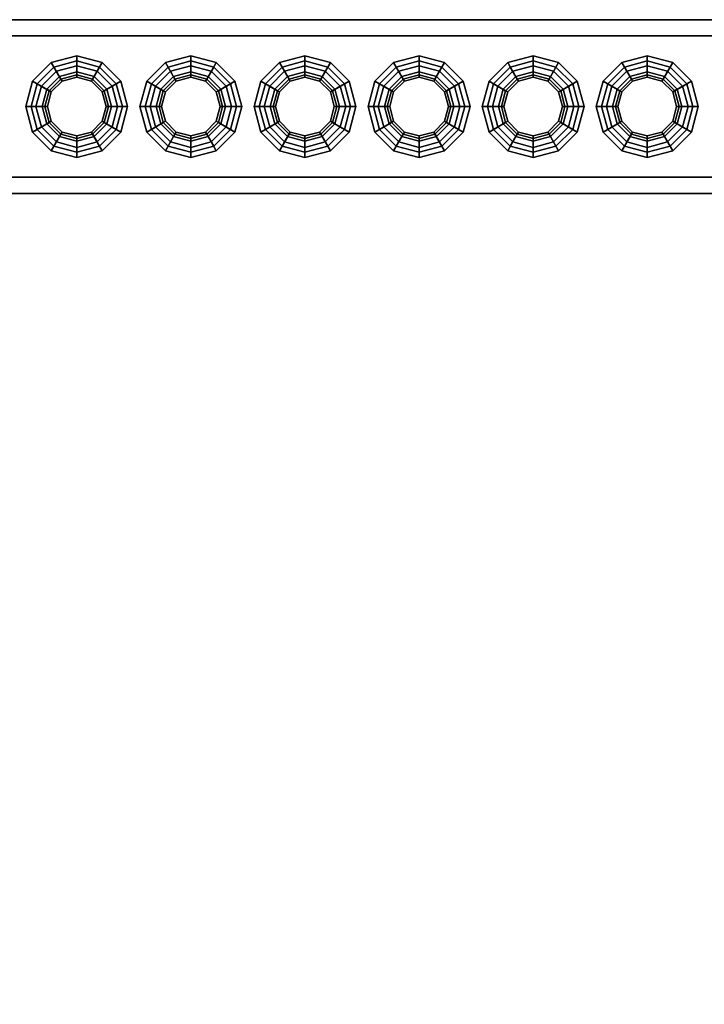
# Model space of a CAD drawing. Header units: metres. Extents: x -2 to 38, y -14 to 35.9.
# Tile 36 of 39: x 21.8 to 23, y 32.2 to 34. Entities that reach past the tile are written whole.
import ezdxf

# ---------------------------------------------------------------- set-up
doc = ezdxf.new("R2010")
doc.units = ezdxf.units.M
for name, color, linetype in [('GRANITE', 8, 'Continuous'), ('RUSTIC', 8, 'Continuous'), ('STUCCO', 8, 'Continuous')]:
    doc.layers.add(name, color=color, linetype=linetype)

msp = doc.modelspace()

# ---------------------------------------------------------------- linework, layer by layer
at = {"layer": 'GRANITE'}
for points in [[(10, 30), (10, 34), (26, 34), (26, 30)], [(10, 30), (26, 30), (26, 34), (10, 34)]]:
    msp.add_lwpolyline(points, close=True, dxfattribs=at)
at = {"layer": 'RUSTIC'}
for points in [[(10, 30), (10, 34), (26, 34), (26, 30)], [(10, 30), (26, 30), (26, 34), (10, 34)]]:
    msp.add_lwpolyline(points, close=True, dxfattribs=at)
at = {"layer": 'STUCCO'}
for points in [[(20, 33.71), (20, 34.03), (25.9, 34.03), (25.9, 33.71)], [(20, 33.71), (25.9, 33.71), (25.9, 34.03), (20, 34.03)], [(20, 33.74), (20, 34), (25.9, 34), (25.9, 33.74)], [(20, 33.74), (25.9, 33.74), (25.9, 34), (20, 34)], [(21.88, 33.9285), (21.8508, 33.9207), (21.8331, 33.9512), (21.88, 33.9637)], [(21.88, 33.9637), (21.8331, 33.9512), (21.838, 33.9427), (21.88, 33.954)], [(21.9093, 33.9207), (21.88, 33.9285), (21.88, 33.9637), (21.9269, 33.9512)], [(21.9269, 33.9512), (21.88, 33.9637), (21.88, 33.954), (21.922, 33.9427)], [(22.09, 33.9285), (22.0607, 33.9207), (22.0431, 33.9512), (22.09, 33.9637)], [(22.09, 33.9637), (22.0431, 33.9512), (22.048, 33.9427), (22.09, 33.954)], [(22.1193, 33.9207), (22.09, 33.9285), (22.09, 33.9637), (22.1369, 33.9512)], [(22.1369, 33.9512), (22.09, 33.9637), (22.09, 33.954), (22.132, 33.9427)], [(22.3, 33.9285), (22.2707, 33.9207), (22.2531, 33.9512), (22.3, 33.9637)], [(22.3, 33.9637), (22.2531, 33.9512), (22.258, 33.9427), (22.3, 33.954)], [(22.3292, 33.9207), (22.3, 33.9285), (22.3, 33.9637), (22.3469, 33.9512)], [(22.3469, 33.9512), (22.3, 33.9637), (22.3, 33.954), (22.342, 33.9427)], [(22.51, 33.9285), (22.4808, 33.9207), (22.4631, 33.9512), (22.51, 33.9637)], [(22.51, 33.9637), (22.4631, 33.9512), (22.468, 33.9427), (22.51, 33.954)], [(22.5392, 33.9207), (22.51, 33.9285), (22.51, 33.9637), (22.5569, 33.9512)], [(22.5569, 33.9512), (22.51, 33.9637), (22.51, 33.954), (22.552, 33.9427)], [(22.72, 33.9285), (22.6908, 33.9207), (22.6731, 33.9512), (22.72, 33.9637)], [(22.72, 33.9637), (22.6731, 33.9512), (22.678, 33.9427), (22.72, 33.954)], [(22.7492, 33.9207), (22.72, 33.9285), (22.72, 33.9637), (22.7669, 33.9512)], [(22.7669, 33.9512), (22.72, 33.9637), (22.72, 33.954), (22.762, 33.9427)], [(22.93, 33.9285), (22.9007, 33.9207), (22.8831, 33.9512), (22.93, 33.9637)], [(22.93, 33.9637), (22.8831, 33.9512), (22.888, 33.9427), (22.93, 33.954)], [(22.9593, 33.9207), (22.93, 33.9285), (22.93, 33.9637), (22.9769, 33.9512)], [(22.9769, 33.9512), (22.93, 33.9637), (22.93, 33.954), (22.972, 33.9427)], [(21.8508, 33.9207), (21.8293, 33.8993), (21.7988, 33.9169), (21.8331, 33.9512)], [(21.8331, 33.9512), (21.7988, 33.9169), (21.8072, 33.912), (21.838, 33.9427)], [(21.9449, 33.8325), (21.9175, 33.8051), (21.88, 33.795), (21.8425, 33.8051), (21.815, 33.8325), (21.805, 33.87), (21.815, 33.9075), (21.8425, 33.935), (21.88, 33.945), (21.9175, 33.935), (21.9449, 33.9075), (21.955, 33.87)], [(21.88, 33.954), (21.838, 33.9427), (21.8508, 33.9207), (21.88, 33.9285)], [(21.88, 33.945), (21.8425, 33.935), (21.8508, 33.9207), (21.88, 33.9285)], [(21.922, 33.9427), (21.88, 33.954), (21.88, 33.9285), (21.9093, 33.9207)], [(21.9175, 33.935), (21.88, 33.945), (21.88, 33.9285), (21.9093, 33.9207)], [(21.9307, 33.8993), (21.9093, 33.9207), (21.9269, 33.9512), (21.9612, 33.9169)], [(21.9612, 33.9169), (21.9269, 33.9512), (21.922, 33.9427), (21.9528, 33.912)], [(22.0607, 33.9207), (22.0393, 33.8993), (22.0088, 33.9169), (22.0431, 33.9512)], [(22.0431, 33.9512), (22.0088, 33.9169), (22.0173, 33.912), (22.048, 33.9427)], [(22.1549, 33.8325), (22.1275, 33.8051), (22.09, 33.795), (22.0525, 33.8051), (22.0251, 33.8325), (22.015, 33.87), (22.0251, 33.9075), (22.0525, 33.935), (22.09, 33.945), (22.1275, 33.935), (22.1549, 33.9075), (22.165, 33.87)], [(22.09, 33.954), (22.048, 33.9427), (22.0607, 33.9207), (22.09, 33.9285)], [(22.09, 33.945), (22.0525, 33.935), (22.0607, 33.9207), (22.09, 33.9285)], [(22.132, 33.9427), (22.09, 33.954), (22.09, 33.9285), (22.1193, 33.9207)], [(22.1275, 33.935), (22.09, 33.945), (22.09, 33.9285), (22.1193, 33.9207)], [(22.1407, 33.8993), (22.1193, 33.9207), (22.1369, 33.9512), (22.1712, 33.9169)], [(22.1712, 33.9169), (22.1369, 33.9512), (22.132, 33.9427), (22.1627, 33.912)], [(22.2707, 33.9207), (22.2493, 33.8993), (22.2188, 33.9169), (22.2531, 33.9512)], [(22.2531, 33.9512), (22.2188, 33.9169), (22.2273, 33.912), (22.258, 33.9427)], [(22.365, 33.8325), (22.3375, 33.8051), (22.3, 33.795), (22.2625, 33.8051), (22.2351, 33.8325), (22.225, 33.87), (22.2351, 33.9075), (22.2625, 33.935), (22.3, 33.945), (22.3375, 33.935), (22.365, 33.9075), (22.375, 33.87)], [(22.3, 33.954), (22.258, 33.9427), (22.2707, 33.9207), (22.3, 33.9285)], [(22.3, 33.945), (22.2625, 33.935), (22.2707, 33.9207), (22.3, 33.9285)], [(22.342, 33.9427), (22.3, 33.954), (22.3, 33.9285), (22.3292, 33.9207)], [(22.3375, 33.935), (22.3, 33.945), (22.3, 33.9285), (22.3292, 33.9207)], [(22.3507, 33.8993), (22.3292, 33.9207), (22.3469, 33.9512), (22.3812, 33.9169)], [(22.3812, 33.9169), (22.3469, 33.9512), (22.342, 33.9427), (22.3727, 33.912)], [(22.4808, 33.9207), (22.4593, 33.8993), (22.4288, 33.9169), (22.4631, 33.9512)], [(22.4631, 33.9512), (22.4288, 33.9169), (22.4372, 33.912), (22.468, 33.9427)], [(22.575, 33.8325), (22.5475, 33.8051), (22.51, 33.795), (22.4725, 33.8051), (22.445, 33.8325), (22.435, 33.87), (22.445, 33.9075), (22.4725, 33.935), (22.51, 33.945), (22.5475, 33.935), (22.575, 33.9075), (22.585, 33.87)], [(22.51, 33.954), (22.468, 33.9427), (22.4808, 33.9207), (22.51, 33.9285)], [(22.51, 33.945), (22.4725, 33.935), (22.4808, 33.9207), (22.51, 33.9285)], [(22.552, 33.9427), (22.51, 33.954), (22.51, 33.9285), (22.5392, 33.9207)], [(22.5475, 33.935), (22.51, 33.945), (22.51, 33.9285), (22.5392, 33.9207)], [(22.5607, 33.8993), (22.5392, 33.9207), (22.5569, 33.9512), (22.5912, 33.9169)], [(22.5912, 33.9169), (22.5569, 33.9512), (22.552, 33.9427), (22.5828, 33.912)], [(22.6908, 33.9207), (22.6693, 33.8993), (22.6388, 33.9169), (22.6731, 33.9512)], [(22.6731, 33.9512), (22.6388, 33.9169), (22.6472, 33.912), (22.678, 33.9427)], [(22.7849, 33.8325), (22.7575, 33.8051), (22.72, 33.795), (22.6825, 33.8051), (22.655, 33.8325), (22.645, 33.87), (22.655, 33.9075), (22.6825, 33.935), (22.72, 33.945), (22.7575, 33.935), (22.7849, 33.9075), (22.795, 33.87)], [(22.72, 33.954), (22.678, 33.9427), (22.6908, 33.9207), (22.72, 33.9285)], [(22.72, 33.945), (22.6825, 33.935), (22.6908, 33.9207), (22.72, 33.9285)], [(22.762, 33.9427), (22.72, 33.954), (22.72, 33.9285), (22.7492, 33.9207)], [(22.7575, 33.935), (22.72, 33.945), (22.72, 33.9285), (22.7492, 33.9207)], [(22.7707, 33.8993), (22.7492, 33.9207), (22.7669, 33.9512), (22.8012, 33.9169)], [(22.8012, 33.9169), (22.7669, 33.9512), (22.762, 33.9427), (22.7928, 33.912)], [(22.9007, 33.9207), (22.8793, 33.8993), (22.8488, 33.9169), (22.8831, 33.9512)], [(22.8831, 33.9512), (22.8488, 33.9169), (22.8573, 33.912), (22.888, 33.9427)], [(22.9949, 33.8325), (22.9675, 33.8051), (22.93, 33.795), (22.8925, 33.8051), (22.8651, 33.8325), (22.855, 33.87), (22.8651, 33.9075), (22.8925, 33.935), (22.93, 33.945), (22.9675, 33.935), (22.9949, 33.9075), (23.005, 33.87)], [(22.93, 33.954), (22.888, 33.9427), (22.9007, 33.9207), (22.93, 33.9285)], [(22.93, 33.945), (22.8925, 33.935), (22.9007, 33.9207), (22.93, 33.9285)], [(22.972, 33.9427), (22.93, 33.954), (22.93, 33.9285), (22.9593, 33.9207)], [(22.9675, 33.935), (22.93, 33.945), (22.93, 33.9285), (22.9593, 33.9207)], [(22.9807, 33.8993), (22.9593, 33.9207), (22.9769, 33.9512), (23.0112, 33.9169)], [(23.0112, 33.9169), (22.9769, 33.9512), (22.972, 33.9427), (23.0027, 33.912)], [(21.838, 33.9427), (21.8072, 33.912), (21.8293, 33.8993), (21.8508, 33.9207)], [(21.8425, 33.935), (21.815, 33.9075), (21.8293, 33.8993), (21.8508, 33.9207)], [(21.9438, 33.87), (21.9352, 33.9019), (21.9119, 33.9252), (21.88, 33.9338), (21.8481, 33.9252), (21.8248, 33.9019), (21.8163, 33.87), (21.8248, 33.8381), (21.8481, 33.8148), (21.88, 33.8062), (21.9119, 33.8148), (21.9352, 33.8381)], [(21.88, 33.924), (21.853, 33.9168), (21.8481, 33.9252), (21.88, 33.9338)], [(21.88, 33.9285), (21.8508, 33.9207), (21.853, 33.9168), (21.88, 33.924)], [(21.907, 33.9168), (21.88, 33.924), (21.88, 33.9338), (21.9119, 33.9252)], [(21.9093, 33.9207), (21.88, 33.9285), (21.88, 33.924), (21.907, 33.9168)], [(21.9528, 33.912), (21.922, 33.9427), (21.9093, 33.9207), (21.9307, 33.8993)], [(21.9449, 33.9075), (21.9175, 33.935), (21.9093, 33.9207), (21.9307, 33.8993)], [(22.048, 33.9427), (22.0173, 33.912), (22.0393, 33.8993), (22.0607, 33.9207)], [(22.0525, 33.935), (22.0251, 33.9075), (22.0393, 33.8993), (22.0607, 33.9207)], [(22.1537, 33.87), (22.1452, 33.9019), (22.1219, 33.9252), (22.09, 33.9338), (22.0581, 33.9252), (22.0348, 33.9019), (22.0263, 33.87), (22.0348, 33.8381), (22.0581, 33.8148), (22.09, 33.8062), (22.1219, 33.8148), (22.1452, 33.8381)], [(22.09, 33.924), (22.063, 33.9168), (22.0581, 33.9252), (22.09, 33.9338)], [(22.09, 33.9285), (22.0607, 33.9207), (22.063, 33.9168), (22.09, 33.924)], [(22.117, 33.9168), (22.09, 33.924), (22.09, 33.9338), (22.1219, 33.9252)], [(22.1193, 33.9207), (22.09, 33.9285), (22.09, 33.924), (22.117, 33.9168)], [(22.1627, 33.912), (22.132, 33.9427), (22.1193, 33.9207), (22.1407, 33.8993)], [(22.1549, 33.9075), (22.1275, 33.935), (22.1193, 33.9207), (22.1407, 33.8993)], [(22.258, 33.9427), (22.2273, 33.912), (22.2493, 33.8993), (22.2707, 33.9207)], [(22.2625, 33.935), (22.2351, 33.9075), (22.2493, 33.8993), (22.2707, 33.9207)], [(22.3637, 33.87), (22.3552, 33.9019), (22.3319, 33.9252), (22.3, 33.9338), (22.2681, 33.9252), (22.2448, 33.9019), (22.2362, 33.87), (22.2448, 33.8381), (22.2681, 33.8148), (22.3, 33.8062), (22.3319, 33.8148), (22.3552, 33.8381)], [(22.3, 33.924), (22.273, 33.9168), (22.2681, 33.9252), (22.3, 33.9338)], [(22.3, 33.9285), (22.2707, 33.9207), (22.273, 33.9168), (22.3, 33.924)], [(22.327, 33.9168), (22.3, 33.924), (22.3, 33.9338), (22.3319, 33.9252)], [(22.3292, 33.9207), (22.3, 33.9285), (22.3, 33.924), (22.327, 33.9168)], [(22.3727, 33.912), (22.342, 33.9427), (22.3292, 33.9207), (22.3507, 33.8993)], [(22.365, 33.9075), (22.3375, 33.935), (22.3292, 33.9207), (22.3507, 33.8993)], [(22.468, 33.9427), (22.4372, 33.912), (22.4593, 33.8993), (22.4808, 33.9207)], [(22.4725, 33.935), (22.445, 33.9075), (22.4593, 33.8993), (22.4808, 33.9207)], [(22.5738, 33.87), (22.5652, 33.9019), (22.5419, 33.9252), (22.51, 33.9338), (22.4781, 33.9252), (22.4548, 33.9019), (22.4462, 33.87), (22.4548, 33.8381), (22.4781, 33.8148), (22.51, 33.8062), (22.5419, 33.8148), (22.5652, 33.8381)], [(22.51, 33.924), (22.483, 33.9168), (22.4781, 33.9252), (22.51, 33.9338)], [(22.51, 33.9285), (22.4808, 33.9207), (22.483, 33.9168), (22.51, 33.924)], [(22.537, 33.9168), (22.51, 33.924), (22.51, 33.9338), (22.5419, 33.9252)], [(22.5392, 33.9207), (22.51, 33.9285), (22.51, 33.924), (22.537, 33.9168)], [(22.5828, 33.912), (22.552, 33.9427), (22.5392, 33.9207), (22.5607, 33.8993)], [(22.575, 33.9075), (22.5475, 33.935), (22.5392, 33.9207), (22.5607, 33.8993)], [(22.678, 33.9427), (22.6472, 33.912), (22.6693, 33.8993), (22.6908, 33.9207)], [(22.6825, 33.935), (22.655, 33.9075), (22.6693, 33.8993), (22.6908, 33.9207)], [(22.7838, 33.87), (22.7752, 33.9019), (22.7519, 33.9252), (22.72, 33.9338), (22.6881, 33.9252), (22.6648, 33.9019), (22.6562, 33.87), (22.6648, 33.8381), (22.6881, 33.8148), (22.72, 33.8062), (22.7519, 33.8148), (22.7752, 33.8381)], [(22.72, 33.924), (22.693, 33.9168), (22.6881, 33.9252), (22.72, 33.9338)], [(22.72, 33.9285), (22.6908, 33.9207), (22.693, 33.9168), (22.72, 33.924)], [(22.747, 33.9168), (22.72, 33.924), (22.72, 33.9338), (22.7519, 33.9252)], [(22.7492, 33.9207), (22.72, 33.9285), (22.72, 33.924), (22.747, 33.9168)], [(22.7928, 33.912), (22.762, 33.9427), (22.7492, 33.9207), (22.7707, 33.8993)], [(22.7849, 33.9075), (22.7575, 33.935), (22.7492, 33.9207), (22.7707, 33.8993)], [(22.888, 33.9427), (22.8573, 33.912), (22.8793, 33.8993), (22.9007, 33.9207)], [(22.8925, 33.935), (22.8651, 33.9075), (22.8793, 33.8993), (22.9007, 33.9207)], [(22.9937, 33.87), (22.9852, 33.9019), (22.9619, 33.9252), (22.93, 33.9338), (22.8981, 33.9252), (22.8748, 33.9019), (22.8663, 33.87), (22.8748, 33.8381), (22.8981, 33.8148), (22.93, 33.8062), (22.9619, 33.8148), (22.9852, 33.8381)], [(22.93, 33.924), (22.903, 33.9168), (22.8981, 33.9252), (22.93, 33.9338)], [(22.93, 33.9285), (22.9007, 33.9207), (22.903, 33.9168), (22.93, 33.924)], [(22.957, 33.9168), (22.93, 33.924), (22.93, 33.9338), (22.9619, 33.9252)], [(22.9593, 33.9207), (22.93, 33.9285), (22.93, 33.924), (22.957, 33.9168)], [(23.0027, 33.912), (22.972, 33.9427), (22.9593, 33.9207), (22.9807, 33.8993)], [(22.9949, 33.9075), (22.9675, 33.935), (22.9593, 33.9207), (22.9807, 33.8993)], [(21.8293, 33.8993), (21.8215, 33.87), (21.7862, 33.87), (21.7988, 33.9169)], [(21.7988, 33.9169), (21.7862, 33.87), (21.796, 33.87), (21.8072, 33.912)], [(21.8072, 33.912), (21.796, 33.87), (21.8215, 33.87), (21.8293, 33.8993)], [(21.853, 33.9168), (21.8332, 33.897), (21.8248, 33.9019), (21.8481, 33.9252)], [(21.8508, 33.9207), (21.8293, 33.8993), (21.8332, 33.897), (21.853, 33.9168)], [(21.9268, 33.897), (21.907, 33.9168), (21.9119, 33.9252), (21.9352, 33.9019)], [(21.9307, 33.8993), (21.9093, 33.9207), (21.907, 33.9168), (21.9268, 33.897)], [(21.9385, 33.87), (21.9307, 33.8993), (21.9612, 33.9169), (21.9737, 33.87)], [(21.964, 33.87), (21.9528, 33.912), (21.9307, 33.8993), (21.9385, 33.87)], [(21.9737, 33.87), (21.9612, 33.9169), (21.9528, 33.912), (21.964, 33.87)], [(22.0393, 33.8993), (22.0315, 33.87), (21.9962, 33.87), (22.0088, 33.9169)], [(22.0088, 33.9169), (21.9962, 33.87), (22.006, 33.87), (22.0173, 33.912)], [(22.0173, 33.912), (22.006, 33.87), (22.0315, 33.87), (22.0393, 33.8993)], [(22.063, 33.9168), (22.0432, 33.897), (22.0348, 33.9019), (22.0581, 33.9252)], [(22.0607, 33.9207), (22.0393, 33.8993), (22.0432, 33.897), (22.063, 33.9168)], [(22.1368, 33.897), (22.117, 33.9168), (22.1219, 33.9252), (22.1452, 33.9019)], [(22.1407, 33.8993), (22.1193, 33.9207), (22.117, 33.9168), (22.1368, 33.897)], [(22.1485, 33.87), (22.1407, 33.8993), (22.1712, 33.9169), (22.1837, 33.87)], [(22.174, 33.87), (22.1627, 33.912), (22.1407, 33.8993), (22.1485, 33.87)], [(22.1837, 33.87), (22.1712, 33.9169), (22.1627, 33.912), (22.174, 33.87)], [(22.2493, 33.8993), (22.2415, 33.87), (22.2063, 33.87), (22.2188, 33.9169)], [(22.2188, 33.9169), (22.2063, 33.87), (22.216, 33.87), (22.2273, 33.912)], [(22.2273, 33.912), (22.216, 33.87), (22.2415, 33.87), (22.2493, 33.8993)], [(22.273, 33.9168), (22.2532, 33.897), (22.2448, 33.9019), (22.2681, 33.9252)], [(22.2707, 33.9207), (22.2493, 33.8993), (22.2532, 33.897), (22.273, 33.9168)], [(22.3468, 33.897), (22.327, 33.9168), (22.3319, 33.9252), (22.3552, 33.9019)], [(22.3507, 33.8993), (22.3292, 33.9207), (22.327, 33.9168), (22.3468, 33.897)], [(22.3585, 33.87), (22.3507, 33.8993), (22.3812, 33.9169), (22.3938, 33.87)], [(22.384, 33.87), (22.3727, 33.912), (22.3507, 33.8993), (22.3585, 33.87)], [(22.3938, 33.87), (22.3812, 33.9169), (22.3727, 33.912), (22.384, 33.87)], [(22.4593, 33.8993), (22.4515, 33.87), (22.4163, 33.87), (22.4288, 33.9169)], [(22.4288, 33.9169), (22.4163, 33.87), (22.426, 33.87), (22.4372, 33.912)], [(22.4372, 33.912), (22.426, 33.87), (22.4515, 33.87), (22.4593, 33.8993)], [(22.483, 33.9168), (22.4632, 33.897), (22.4548, 33.9019), (22.4781, 33.9252)], [(22.4808, 33.9207), (22.4593, 33.8993), (22.4632, 33.897), (22.483, 33.9168)], [(22.5568, 33.897), (22.537, 33.9168), (22.5419, 33.9252), (22.5652, 33.9019)], [(22.5607, 33.8993), (22.5392, 33.9207), (22.537, 33.9168), (22.5568, 33.897)], [(22.5685, 33.87), (22.5607, 33.8993), (22.5912, 33.9169), (22.6038, 33.87)], [(22.594, 33.87), (22.5828, 33.912), (22.5607, 33.8993), (22.5685, 33.87)], [(22.6038, 33.87), (22.5912, 33.9169), (22.5828, 33.912), (22.594, 33.87)], [(22.6693, 33.8993), (22.6615, 33.87), (22.6262, 33.87), (22.6388, 33.9169)], [(22.6388, 33.9169), (22.6262, 33.87), (22.636, 33.87), (22.6472, 33.912)], [(22.6472, 33.912), (22.636, 33.87), (22.6615, 33.87), (22.6693, 33.8993)], [(22.693, 33.9168), (22.6732, 33.897), (22.6648, 33.9019), (22.6881, 33.9252)], [(22.6908, 33.9207), (22.6693, 33.8993), (22.6732, 33.897), (22.693, 33.9168)], [(22.7668, 33.897), (22.747, 33.9168), (22.7519, 33.9252), (22.7752, 33.9019)], [(22.7707, 33.8993), (22.7492, 33.9207), (22.747, 33.9168), (22.7668, 33.897)], [(22.7785, 33.87), (22.7707, 33.8993), (22.8012, 33.9169), (22.8137, 33.87)], [(22.804, 33.87), (22.7928, 33.912), (22.7707, 33.8993), (22.7785, 33.87)], [(22.8137, 33.87), (22.8012, 33.9169), (22.7928, 33.912), (22.804, 33.87)], [(22.8793, 33.8993), (22.8715, 33.87), (22.8362, 33.87), (22.8488, 33.9169)], [(22.8488, 33.9169), (22.8362, 33.87), (22.846, 33.87), (22.8573, 33.912)], [(22.8573, 33.912), (22.846, 33.87), (22.8715, 33.87), (22.8793, 33.8993)], [(22.903, 33.9168), (22.8832, 33.897), (22.8748, 33.9019), (22.8981, 33.9252)], [(22.9007, 33.9207), (22.8793, 33.8993), (22.8832, 33.897), (22.903, 33.9168)], [(22.9768, 33.897), (22.957, 33.9168), (22.9619, 33.9252), (22.9852, 33.9019)], [(22.9807, 33.8993), (22.9593, 33.9207), (22.957, 33.9168), (22.9768, 33.897)], [(22.9885, 33.87), (22.9807, 33.8993), (23.0112, 33.9169), (23.0237, 33.87)], [(23.014, 33.87), (23.0027, 33.912), (22.9807, 33.8993), (22.9885, 33.87)], [(23.0237, 33.87), (23.0112, 33.9169), (23.0027, 33.912), (23.014, 33.87)], [(21.815, 33.9075), (21.805, 33.87), (21.8215, 33.87), (21.8293, 33.8993)], [(21.8332, 33.897), (21.826, 33.87), (21.8163, 33.87), (21.8248, 33.9019)], [(21.8293, 33.8993), (21.8215, 33.87), (21.826, 33.87), (21.8332, 33.897)], [(21.934, 33.87), (21.9268, 33.897), (21.9352, 33.9019), (21.9438, 33.87)], [(21.9385, 33.87), (21.9307, 33.8993), (21.9268, 33.897), (21.934, 33.87)], [(21.955, 33.87), (21.9449, 33.9075), (21.9307, 33.8993), (21.9385, 33.87)], [(22.0251, 33.9075), (22.015, 33.87), (22.0315, 33.87), (22.0393, 33.8993)], [(22.0432, 33.897), (22.036, 33.87), (22.0263, 33.87), (22.0348, 33.9019)], [(22.0393, 33.8993), (22.0315, 33.87), (22.036, 33.87), (22.0432, 33.897)], [(22.144, 33.87), (22.1368, 33.897), (22.1452, 33.9019), (22.1537, 33.87)], [(22.1485, 33.87), (22.1407, 33.8993), (22.1368, 33.897), (22.144, 33.87)], [(22.165, 33.87), (22.1549, 33.9075), (22.1407, 33.8993), (22.1485, 33.87)], [(22.2351, 33.9075), (22.225, 33.87), (22.2415, 33.87), (22.2493, 33.8993)], [(22.2532, 33.897), (22.246, 33.87), (22.2362, 33.87), (22.2448, 33.9019)], [(22.2493, 33.8993), (22.2415, 33.87), (22.246, 33.87), (22.2532, 33.897)], [(22.354, 33.87), (22.3468, 33.897), (22.3552, 33.9019), (22.3637, 33.87)], [(22.3585, 33.87), (22.3507, 33.8993), (22.3468, 33.897), (22.354, 33.87)], [(22.375, 33.87), (22.365, 33.9075), (22.3507, 33.8993), (22.3585, 33.87)], [(22.445, 33.9075), (22.435, 33.87), (22.4515, 33.87), (22.4593, 33.8993)], [(22.4632, 33.897), (22.456, 33.87), (22.4462, 33.87), (22.4548, 33.9019)], [(22.4593, 33.8993), (22.4515, 33.87), (22.456, 33.87), (22.4632, 33.897)], [(22.564, 33.87), (22.5568, 33.897), (22.5652, 33.9019), (22.5738, 33.87)], [(22.5685, 33.87), (22.5607, 33.8993), (22.5568, 33.897), (22.564, 33.87)], [(22.585, 33.87), (22.575, 33.9075), (22.5607, 33.8993), (22.5685, 33.87)], [(22.655, 33.9075), (22.645, 33.87), (22.6615, 33.87), (22.6693, 33.8993)], [(22.6732, 33.897), (22.666, 33.87), (22.6562, 33.87), (22.6648, 33.9019)], [(22.6693, 33.8993), (22.6615, 33.87), (22.666, 33.87), (22.6732, 33.897)], [(22.774, 33.87), (22.7668, 33.897), (22.7752, 33.9019), (22.7838, 33.87)], [(22.7785, 33.87), (22.7707, 33.8993), (22.7668, 33.897), (22.774, 33.87)], [(22.795, 33.87), (22.7849, 33.9075), (22.7707, 33.8993), (22.7785, 33.87)], [(22.8651, 33.9075), (22.855, 33.87), (22.8715, 33.87), (22.8793, 33.8993)], [(22.8832, 33.897), (22.876, 33.87), (22.8663, 33.87), (22.8748, 33.9019)], [(22.8793, 33.8993), (22.8715, 33.87), (22.876, 33.87), (22.8832, 33.897)], [(22.984, 33.87), (22.9768, 33.897), (22.9852, 33.9019), (22.9937, 33.87)], [(22.9885, 33.87), (22.9807, 33.8993), (22.9768, 33.897), (22.984, 33.87)], [(23.005, 33.87), (22.9949, 33.9075), (22.9807, 33.8993), (22.9885, 33.87)], [(21.8215, 33.87), (21.8293, 33.8407), (21.7988, 33.8231), (21.7862, 33.87)], [(21.7862, 33.87), (21.7988, 33.8231), (21.8072, 33.828), (21.796, 33.87)], [(21.796, 33.87), (21.8072, 33.828), (21.8293, 33.8407), (21.8215, 33.87)], [(21.805, 33.87), (21.815, 33.8325), (21.8293, 33.8407), (21.8215, 33.87)], [(21.826, 33.87), (21.8332, 33.843), (21.8248, 33.8381), (21.8163, 33.87)], [(21.8215, 33.87), (21.8293, 33.8407), (21.8332, 33.843), (21.826, 33.87)], [(21.9307, 33.8407), (21.9385, 33.87), (21.934, 33.87), (21.9268, 33.843)], [(21.9268, 33.843), (21.934, 33.87), (21.9438, 33.87), (21.9352, 33.8381)], [(21.9449, 33.8325), (21.955, 33.87), (21.9385, 33.87), (21.9307, 33.8407)], [(21.9307, 33.8407), (21.9385, 33.87), (21.9737, 33.87), (21.9612, 33.8231)], [(21.9528, 33.828), (21.964, 33.87), (21.9385, 33.87), (21.9307, 33.8407)], [(21.9612, 33.8231), (21.9737, 33.87), (21.964, 33.87), (21.9528, 33.828)], [(22.0315, 33.87), (22.0393, 33.8407), (22.0088, 33.8231), (21.9962, 33.87)], [(21.9962, 33.87), (22.0088, 33.8231), (22.0173, 33.828), (22.006, 33.87)], [(22.006, 33.87), (22.0173, 33.828), (22.0393, 33.8407), (22.0315, 33.87)], [(22.015, 33.87), (22.0251, 33.8325), (22.0393, 33.8407), (22.0315, 33.87)], [(22.036, 33.87), (22.0432, 33.843), (22.0348, 33.8381), (22.0263, 33.87)], [(22.0315, 33.87), (22.0393, 33.8407), (22.0432, 33.843), (22.036, 33.87)], [(22.1407, 33.8407), (22.1485, 33.87), (22.144, 33.87), (22.1368, 33.843)], [(22.1368, 33.843), (22.144, 33.87), (22.1537, 33.87), (22.1452, 33.8381)], [(22.1549, 33.8325), (22.165, 33.87), (22.1485, 33.87), (22.1407, 33.8407)], [(22.1407, 33.8407), (22.1485, 33.87), (22.1837, 33.87), (22.1712, 33.8231)], [(22.1627, 33.828), (22.174, 33.87), (22.1485, 33.87), (22.1407, 33.8407)], [(22.1712, 33.8231), (22.1837, 33.87), (22.174, 33.87), (22.1627, 33.828)], [(22.2415, 33.87), (22.2493, 33.8407), (22.2188, 33.8231), (22.2063, 33.87)], [(22.2063, 33.87), (22.2188, 33.8231), (22.2273, 33.828), (22.216, 33.87)], [(22.216, 33.87), (22.2273, 33.828), (22.2493, 33.8407), (22.2415, 33.87)], [(22.225, 33.87), (22.2351, 33.8325), (22.2493, 33.8407), (22.2415, 33.87)], [(22.246, 33.87), (22.2532, 33.843), (22.2448, 33.8381), (22.2362, 33.87)], [(22.2415, 33.87), (22.2493, 33.8407), (22.2532, 33.843), (22.246, 33.87)], [(22.3507, 33.8407), (22.3585, 33.87), (22.354, 33.87), (22.3468, 33.843)], [(22.3468, 33.843), (22.354, 33.87), (22.3637, 33.87), (22.3552, 33.8381)], [(22.365, 33.8325), (22.375, 33.87), (22.3585, 33.87), (22.3507, 33.8407)], [(22.3507, 33.8407), (22.3585, 33.87), (22.3938, 33.87), (22.3812, 33.8231)], [(22.3727, 33.828), (22.384, 33.87), (22.3585, 33.87), (22.3507, 33.8407)], [(22.3812, 33.8231), (22.3938, 33.87), (22.384, 33.87), (22.3727, 33.828)], [(22.4515, 33.87), (22.4593, 33.8407), (22.4288, 33.8231), (22.4163, 33.87)], [(22.4163, 33.87), (22.4288, 33.8231), (22.4372, 33.828), (22.426, 33.87)], [(22.426, 33.87), (22.4372, 33.828), (22.4593, 33.8407), (22.4515, 33.87)], [(22.435, 33.87), (22.445, 33.8325), (22.4593, 33.8407), (22.4515, 33.87)], [(22.456, 33.87), (22.4632, 33.843), (22.4548, 33.8381), (22.4462, 33.87)], [(22.4515, 33.87), (22.4593, 33.8407), (22.4632, 33.843), (22.456, 33.87)], [(22.5607, 33.8407), (22.5685, 33.87), (22.564, 33.87), (22.5568, 33.843)], [(22.5568, 33.843), (22.564, 33.87), (22.5738, 33.87), (22.5652, 33.8381)], [(22.575, 33.8325), (22.585, 33.87), (22.5685, 33.87), (22.5607, 33.8407)], [(22.5607, 33.8407), (22.5685, 33.87), (22.6038, 33.87), (22.5912, 33.8231)], [(22.5828, 33.828), (22.594, 33.87), (22.5685, 33.87), (22.5607, 33.8407)], [(22.5912, 33.8231), (22.6038, 33.87), (22.594, 33.87), (22.5828, 33.828)], [(22.6615, 33.87), (22.6693, 33.8407), (22.6388, 33.8231), (22.6262, 33.87)], [(22.6262, 33.87), (22.6388, 33.8231), (22.6472, 33.828), (22.636, 33.87)], [(22.636, 33.87), (22.6472, 33.828), (22.6693, 33.8407), (22.6615, 33.87)], [(22.645, 33.87), (22.655, 33.8325), (22.6693, 33.8407), (22.6615, 33.87)], [(22.666, 33.87), (22.6732, 33.843), (22.6648, 33.8381), (22.6562, 33.87)], [(22.6615, 33.87), (22.6693, 33.8407), (22.6732, 33.843), (22.666, 33.87)], [(22.7707, 33.8407), (22.7785, 33.87), (22.774, 33.87), (22.7668, 33.843)], [(22.7668, 33.843), (22.774, 33.87), (22.7838, 33.87), (22.7752, 33.8381)], [(22.7849, 33.8325), (22.795, 33.87), (22.7785, 33.87), (22.7707, 33.8407)], [(22.7707, 33.8407), (22.7785, 33.87), (22.8137, 33.87), (22.8012, 33.8231)], [(22.7928, 33.828), (22.804, 33.87), (22.7785, 33.87), (22.7707, 33.8407)], [(22.8012, 33.8231), (22.8137, 33.87), (22.804, 33.87), (22.7928, 33.828)], [(22.8715, 33.87), (22.8793, 33.8407), (22.8488, 33.8231), (22.8362, 33.87)], [(22.8362, 33.87), (22.8488, 33.8231), (22.8573, 33.828), (22.846, 33.87)], [(22.846, 33.87), (22.8573, 33.828), (22.8793, 33.8407), (22.8715, 33.87)], [(22.855, 33.87), (22.8651, 33.8325), (22.8793, 33.8407), (22.8715, 33.87)], [(22.876, 33.87), (22.8832, 33.843), (22.8748, 33.8381), (22.8663, 33.87)], [(22.8715, 33.87), (22.8793, 33.8407), (22.8832, 33.843), (22.876, 33.87)], [(22.9807, 33.8407), (22.9885, 33.87), (22.984, 33.87), (22.9768, 33.843)], [(22.9768, 33.843), (22.984, 33.87), (22.9937, 33.87), (22.9852, 33.8381)], [(22.9949, 33.8325), (23.005, 33.87), (22.9885, 33.87), (22.9807, 33.8407)], [(22.9807, 33.8407), (22.9885, 33.87), (23.0237, 33.87), (23.0112, 33.8231)], [(23.0027, 33.828), (23.014, 33.87), (22.9885, 33.87), (22.9807, 33.8407)], [(23.0112, 33.8231), (23.0237, 33.87), (23.014, 33.87), (23.0027, 33.828)], [(21.8293, 33.8407), (21.8508, 33.8193), (21.8331, 33.7888), (21.7988, 33.8231)], [(21.8072, 33.828), (21.838, 33.7972), (21.8508, 33.8193), (21.8293, 33.8407)], [(21.815, 33.8325), (21.8425, 33.8051), (21.8508, 33.8193), (21.8293, 33.8407)], [(21.8332, 33.843), (21.853, 33.8232), (21.8481, 33.8148), (21.8248, 33.8381)], [(21.8293, 33.8407), (21.8508, 33.8193), (21.853, 33.8232), (21.8332, 33.843)], [(21.9093, 33.8193), (21.9307, 33.8407), (21.9268, 33.843), (21.907, 33.8232)], [(21.907, 33.8232), (21.9268, 33.843), (21.9352, 33.8381), (21.9119, 33.8148)], [(21.9175, 33.8051), (21.9449, 33.8325), (21.9307, 33.8407), (21.9093, 33.8193)], [(21.9093, 33.8193), (21.9307, 33.8407), (21.9612, 33.8231), (21.9269, 33.7888)], [(21.922, 33.7972), (21.9528, 33.828), (21.9307, 33.8407), (21.9093, 33.8193)], [(22.0393, 33.8407), (22.0607, 33.8193), (22.0431, 33.7888), (22.0088, 33.8231)], [(22.0173, 33.828), (22.048, 33.7972), (22.0607, 33.8193), (22.0393, 33.8407)], [(22.0251, 33.8325), (22.0525, 33.8051), (22.0607, 33.8193), (22.0393, 33.8407)], [(22.0432, 33.843), (22.063, 33.8232), (22.0581, 33.8148), (22.0348, 33.8381)], [(22.0393, 33.8407), (22.0607, 33.8193), (22.063, 33.8232), (22.0432, 33.843)], [(22.1193, 33.8193), (22.1407, 33.8407), (22.1368, 33.843), (22.117, 33.8232)], [(22.117, 33.8232), (22.1368, 33.843), (22.1452, 33.8381), (22.1219, 33.8148)], [(22.1275, 33.8051), (22.1549, 33.8325), (22.1407, 33.8407), (22.1193, 33.8193)], [(22.1193, 33.8193), (22.1407, 33.8407), (22.1712, 33.8231), (22.1369, 33.7888)], [(22.132, 33.7972), (22.1627, 33.828), (22.1407, 33.8407), (22.1193, 33.8193)], [(22.2493, 33.8407), (22.2707, 33.8193), (22.2531, 33.7888), (22.2188, 33.8231)], [(22.2273, 33.828), (22.258, 33.7972), (22.2707, 33.8193), (22.2493, 33.8407)], [(22.2351, 33.8325), (22.2625, 33.8051), (22.2707, 33.8193), (22.2493, 33.8407)], [(22.2532, 33.843), (22.273, 33.8232), (22.2681, 33.8148), (22.2448, 33.8381)], [(22.2493, 33.8407), (22.2707, 33.8193), (22.273, 33.8232), (22.2532, 33.843)], [(22.3292, 33.8193), (22.3507, 33.8407), (22.3468, 33.843), (22.327, 33.8232)], [(22.327, 33.8232), (22.3468, 33.843), (22.3552, 33.8381), (22.3319, 33.8148)], [(22.3375, 33.8051), (22.365, 33.8325), (22.3507, 33.8407), (22.3292, 33.8193)], [(22.3292, 33.8193), (22.3507, 33.8407), (22.3812, 33.8231), (22.3469, 33.7888)], [(22.342, 33.7972), (22.3727, 33.828), (22.3507, 33.8407), (22.3292, 33.8193)], [(22.4593, 33.8407), (22.4808, 33.8193), (22.4631, 33.7888), (22.4288, 33.8231)], [(22.4372, 33.828), (22.468, 33.7972), (22.4808, 33.8193), (22.4593, 33.8407)], [(22.445, 33.8325), (22.4725, 33.8051), (22.4808, 33.8193), (22.4593, 33.8407)], [(22.4632, 33.843), (22.483, 33.8232), (22.4781, 33.8148), (22.4548, 33.8381)], [(22.4593, 33.8407), (22.4808, 33.8193), (22.483, 33.8232), (22.4632, 33.843)], [(22.5392, 33.8193), (22.5607, 33.8407), (22.5568, 33.843), (22.537, 33.8232)], [(22.537, 33.8232), (22.5568, 33.843), (22.5652, 33.8381), (22.5419, 33.8148)], [(22.5475, 33.8051), (22.575, 33.8325), (22.5607, 33.8407), (22.5392, 33.8193)], [(22.5392, 33.8193), (22.5607, 33.8407), (22.5912, 33.8231), (22.5569, 33.7888)], [(22.552, 33.7972), (22.5828, 33.828), (22.5607, 33.8407), (22.5392, 33.8193)], [(22.6693, 33.8407), (22.6908, 33.8193), (22.6731, 33.7888), (22.6388, 33.8231)], [(22.6472, 33.828), (22.678, 33.7972), (22.6908, 33.8193), (22.6693, 33.8407)], [(22.655, 33.8325), (22.6825, 33.8051), (22.6908, 33.8193), (22.6693, 33.8407)], [(22.6732, 33.843), (22.693, 33.8232), (22.6881, 33.8148), (22.6648, 33.8381)], [(22.6693, 33.8407), (22.6908, 33.8193), (22.693, 33.8232), (22.6732, 33.843)], [(22.7492, 33.8193), (22.7707, 33.8407), (22.7668, 33.843), (22.747, 33.8232)], [(22.747, 33.8232), (22.7668, 33.843), (22.7752, 33.8381), (22.7519, 33.8148)], [(22.7575, 33.8051), (22.7849, 33.8325), (22.7707, 33.8407), (22.7492, 33.8193)], [(22.7492, 33.8193), (22.7707, 33.8407), (22.8012, 33.8231), (22.7669, 33.7888)], [(22.762, 33.7972), (22.7928, 33.828), (22.7707, 33.8407), (22.7492, 33.8193)], [(22.8793, 33.8407), (22.9007, 33.8193), (22.8831, 33.7888), (22.8488, 33.8231)], [(22.8573, 33.828), (22.888, 33.7972), (22.9007, 33.8193), (22.8793, 33.8407)], [(22.8651, 33.8325), (22.8925, 33.8051), (22.9007, 33.8193), (22.8793, 33.8407)], [(22.8832, 33.843), (22.903, 33.8232), (22.8981, 33.8148), (22.8748, 33.8381)], [(22.8793, 33.8407), (22.9007, 33.8193), (22.903, 33.8232), (22.8832, 33.843)], [(22.9593, 33.8193), (22.9807, 33.8407), (22.9768, 33.843), (22.957, 33.8232)], [(22.957, 33.8232), (22.9768, 33.843), (22.9852, 33.8381), (22.9619, 33.8148)], [(22.9675, 33.8051), (22.9949, 33.8325), (22.9807, 33.8407), (22.9593, 33.8193)], [(22.9593, 33.8193), (22.9807, 33.8407), (23.0112, 33.8231), (22.9769, 33.7888)], [(22.972, 33.7972), (23.0027, 33.828), (22.9807, 33.8407), (22.9593, 33.8193)], [(21.7988, 33.8231), (21.8331, 33.7888), (21.838, 33.7972), (21.8072, 33.828)], [(21.8508, 33.8193), (21.88, 33.8115), (21.88, 33.7762), (21.8331, 33.7888)], [(21.838, 33.7972), (21.88, 33.786), (21.88, 33.8115), (21.8508, 33.8193)], [(21.8425, 33.8051), (21.88, 33.795), (21.88, 33.8115), (21.8508, 33.8193)], [(21.853, 33.8232), (21.88, 33.816), (21.88, 33.8062), (21.8481, 33.8148)], [(21.8508, 33.8193), (21.88, 33.8115), (21.88, 33.816), (21.853, 33.8232)], [(21.88, 33.8115), (21.9093, 33.8193), (21.907, 33.8232), (21.88, 33.816)], [(21.88, 33.816), (21.907, 33.8232), (21.9119, 33.8148), (21.88, 33.8062)], [(21.88, 33.795), (21.9175, 33.8051), (21.9093, 33.8193), (21.88, 33.8115)], [(21.88, 33.8115), (21.9093, 33.8193), (21.9269, 33.7888), (21.88, 33.7762)], [(21.88, 33.786), (21.922, 33.7972), (21.9093, 33.8193), (21.88, 33.8115)], [(21.9269, 33.7888), (21.9612, 33.8231), (21.9528, 33.828), (21.922, 33.7972)], [(22.0088, 33.8231), (22.0431, 33.7888), (22.048, 33.7972), (22.0173, 33.828)], [(22.0607, 33.8193), (22.09, 33.8115), (22.09, 33.7762), (22.0431, 33.7888)], [(22.048, 33.7972), (22.09, 33.786), (22.09, 33.8115), (22.0607, 33.8193)], [(22.0525, 33.8051), (22.09, 33.795), (22.09, 33.8115), (22.0607, 33.8193)], [(22.063, 33.8232), (22.09, 33.816), (22.09, 33.8062), (22.0581, 33.8148)], [(22.0607, 33.8193), (22.09, 33.8115), (22.09, 33.816), (22.063, 33.8232)], [(22.09, 33.8115), (22.1193, 33.8193), (22.117, 33.8232), (22.09, 33.816)], [(22.09, 33.816), (22.117, 33.8232), (22.1219, 33.8148), (22.09, 33.8062)], [(22.09, 33.795), (22.1275, 33.8051), (22.1193, 33.8193), (22.09, 33.8115)], [(22.09, 33.8115), (22.1193, 33.8193), (22.1369, 33.7888), (22.09, 33.7762)], [(22.09, 33.786), (22.132, 33.7972), (22.1193, 33.8193), (22.09, 33.8115)], [(22.1369, 33.7888), (22.1712, 33.8231), (22.1627, 33.828), (22.132, 33.7972)], [(22.2188, 33.8231), (22.2531, 33.7888), (22.258, 33.7972), (22.2273, 33.828)], [(22.2707, 33.8193), (22.3, 33.8115), (22.3, 33.7762), (22.2531, 33.7888)], [(22.258, 33.7972), (22.3, 33.786), (22.3, 33.8115), (22.2707, 33.8193)], [(22.2625, 33.8051), (22.3, 33.795), (22.3, 33.8115), (22.2707, 33.8193)], [(22.273, 33.8232), (22.3, 33.816), (22.3, 33.8062), (22.2681, 33.8148)], [(22.2707, 33.8193), (22.3, 33.8115), (22.3, 33.816), (22.273, 33.8232)], [(22.3, 33.8115), (22.3292, 33.8193), (22.327, 33.8232), (22.3, 33.816)], [(22.3, 33.816), (22.327, 33.8232), (22.3319, 33.8148), (22.3, 33.8062)], [(22.3, 33.795), (22.3375, 33.8051), (22.3292, 33.8193), (22.3, 33.8115)], [(22.3, 33.8115), (22.3292, 33.8193), (22.3469, 33.7888), (22.3, 33.7762)], [(22.3, 33.786), (22.342, 33.7972), (22.3292, 33.8193), (22.3, 33.8115)], [(22.3469, 33.7888), (22.3812, 33.8231), (22.3727, 33.828), (22.342, 33.7972)], [(22.4288, 33.8231), (22.4631, 33.7888), (22.468, 33.7972), (22.4372, 33.828)], [(22.4808, 33.8193), (22.51, 33.8115), (22.51, 33.7762), (22.4631, 33.7888)], [(22.468, 33.7972), (22.51, 33.786), (22.51, 33.8115), (22.4808, 33.8193)], [(22.4725, 33.8051), (22.51, 33.795), (22.51, 33.8115), (22.4808, 33.8193)], [(22.483, 33.8232), (22.51, 33.816), (22.51, 33.8062), (22.4781, 33.8148)], [(22.4808, 33.8193), (22.51, 33.8115), (22.51, 33.816), (22.483, 33.8232)], [(22.51, 33.8115), (22.5392, 33.8193), (22.537, 33.8232), (22.51, 33.816)], [(22.51, 33.816), (22.537, 33.8232), (22.5419, 33.8148), (22.51, 33.8062)], [(22.51, 33.795), (22.5475, 33.8051), (22.5392, 33.8193), (22.51, 33.8115)], [(22.51, 33.8115), (22.5392, 33.8193), (22.5569, 33.7888), (22.51, 33.7762)], [(22.51, 33.786), (22.552, 33.7972), (22.5392, 33.8193), (22.51, 33.8115)], [(22.5569, 33.7888), (22.5912, 33.8231), (22.5828, 33.828), (22.552, 33.7972)], [(22.6388, 33.8231), (22.6731, 33.7888), (22.678, 33.7972), (22.6472, 33.828)], [(22.6908, 33.8193), (22.72, 33.8115), (22.72, 33.7762), (22.6731, 33.7888)], [(22.678, 33.7972), (22.72, 33.786), (22.72, 33.8115), (22.6908, 33.8193)], [(22.6825, 33.8051), (22.72, 33.795), (22.72, 33.8115), (22.6908, 33.8193)], [(22.693, 33.8232), (22.72, 33.816), (22.72, 33.8062), (22.6881, 33.8148)], [(22.6908, 33.8193), (22.72, 33.8115), (22.72, 33.816), (22.693, 33.8232)], [(22.72, 33.8115), (22.7492, 33.8193), (22.747, 33.8232), (22.72, 33.816)], [(22.72, 33.816), (22.747, 33.8232), (22.7519, 33.8148), (22.72, 33.8062)], [(22.72, 33.795), (22.7575, 33.8051), (22.7492, 33.8193), (22.72, 33.8115)], [(22.72, 33.8115), (22.7492, 33.8193), (22.7669, 33.7888), (22.72, 33.7762)], [(22.72, 33.786), (22.762, 33.7972), (22.7492, 33.8193), (22.72, 33.8115)], [(22.7669, 33.7888), (22.8012, 33.8231), (22.7928, 33.828), (22.762, 33.7972)], [(22.8488, 33.8231), (22.8831, 33.7888), (22.888, 33.7972), (22.8573, 33.828)], [(22.9007, 33.8193), (22.93, 33.8115), (22.93, 33.7762), (22.8831, 33.7888)], [(22.888, 33.7972), (22.93, 33.786), (22.93, 33.8115), (22.9007, 33.8193)], [(22.8925, 33.8051), (22.93, 33.795), (22.93, 33.8115), (22.9007, 33.8193)], [(22.903, 33.8232), (22.93, 33.816), (22.93, 33.8062), (22.8981, 33.8148)], [(22.9007, 33.8193), (22.93, 33.8115), (22.93, 33.816), (22.903, 33.8232)], [(22.93, 33.8115), (22.9593, 33.8193), (22.957, 33.8232), (22.93, 33.816)], [(22.93, 33.816), (22.957, 33.8232), (22.9619, 33.8148), (22.93, 33.8062)], [(22.93, 33.795), (22.9675, 33.8051), (22.9593, 33.8193), (22.93, 33.8115)], [(22.93, 33.8115), (22.9593, 33.8193), (22.9769, 33.7888), (22.93, 33.7762)], [(22.93, 33.786), (22.972, 33.7972), (22.9593, 33.8193), (22.93, 33.8115)], [(22.9769, 33.7888), (23.0112, 33.8231), (23.0027, 33.828), (22.972, 33.7972)], [(21.8331, 33.7888), (21.88, 33.7762), (21.88, 33.786), (21.838, 33.7972)], [(21.88, 33.7762), (21.9269, 33.7888), (21.922, 33.7972), (21.88, 33.786)], [(22.0431, 33.7888), (22.09, 33.7762), (22.09, 33.786), (22.048, 33.7972)], [(22.09, 33.7762), (22.1369, 33.7888), (22.132, 33.7972), (22.09, 33.786)], [(22.2531, 33.7888), (22.3, 33.7762), (22.3, 33.786), (22.258, 33.7972)], [(22.3, 33.7762), (22.3469, 33.7888), (22.342, 33.7972), (22.3, 33.786)], [(22.4631, 33.7888), (22.51, 33.7762), (22.51, 33.786), (22.468, 33.7972)], [(22.51, 33.7762), (22.5569, 33.7888), (22.552, 33.7972), (22.51, 33.786)], [(22.6731, 33.7888), (22.72, 33.7762), (22.72, 33.786), (22.678, 33.7972)], [(22.72, 33.7762), (22.7669, 33.7888), (22.762, 33.7972), (22.72, 33.786)], [(22.8831, 33.7888), (22.93, 33.7762), (22.93, 33.786), (22.888, 33.7972)], [(22.93, 33.7762), (22.9769, 33.7888), (22.972, 33.7972), (22.93, 33.786)]]:
    msp.add_lwpolyline(points, close=True, dxfattribs=at)

doc.saveas('drawing.dxf')
